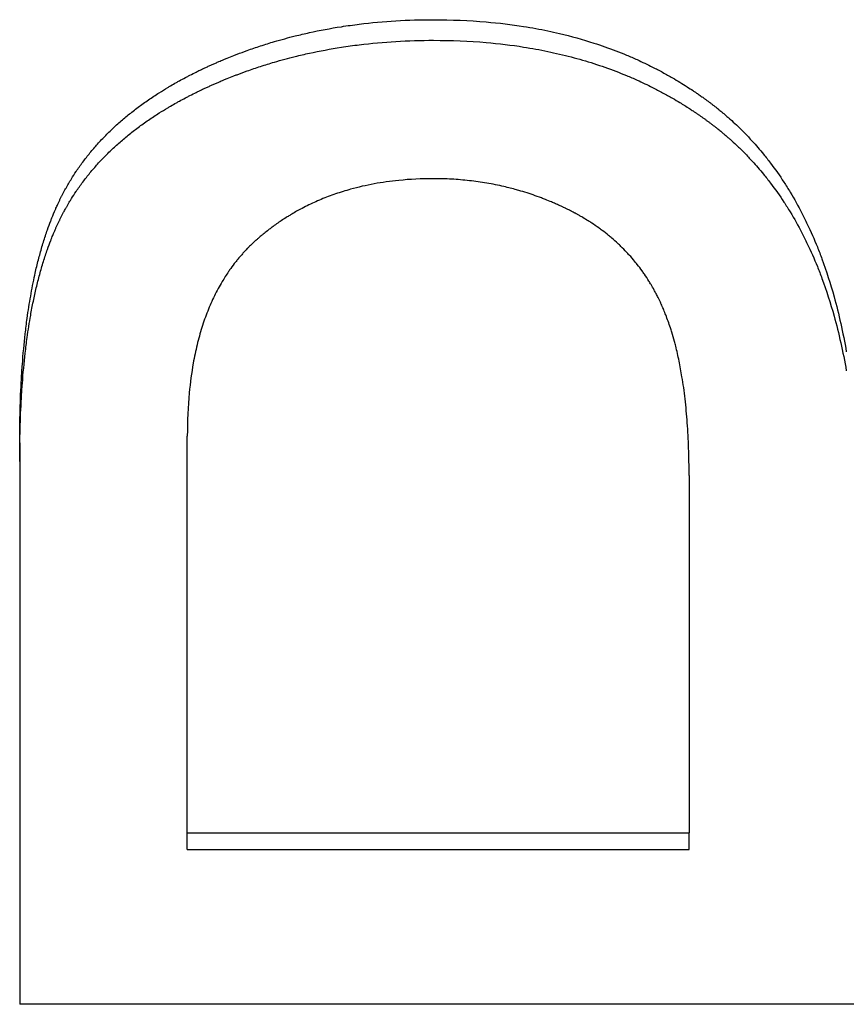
# Model space of a CAD drawing. Extents: x 0 to 39.4, y -2.4 to 2.4.
# Tile 10 of 13: x 0.635 to 0.897, y 1.116 to 1.427. Entities that reach past the tile are written whole.
import ezdxf

# ---------------------------------------------------------------- set-up
doc = ezdxf.new("R2010")
doc.units = 0
doc.header["$MEASUREMENT"] = 0
doc.layers.get('0').update_dxf_attribs({"linetype": 'CONTINUOUS'})

msp = doc.modelspace()

# ---------------------------------------------------------------- linework, layer by layer
for p, q in [((0.68823, 1.17021), (0.68823, 1.29564)), ((0.63518, 1.29357), (0.63518, 1.11592)), ((0.84701, 1.28322), (0.84701, 1.17021)), ((0.68823, 1.17021), (0.84701, 1.17021)), ((0.68823, 1.16487), (0.68823, 1.17021)), ((0.84701, 1.16487), (0.84701, 1.17021)), ((0.68823, 1.16487), (0.84701, 1.16487)), ((1.11518, 1.11592), (0.63518, 1.11592))]:
    msp.add_line(p, q)
for points, knots in [([(0.63518, 1.29357), (0.63518, 1.2971), (0.63523, 1.30054), (0.63532, 1.30388), (0.63541, 1.30722), (0.63555, 1.31047), (0.63573, 1.31363), (0.63582, 1.31521), (0.63592, 1.31676), (0.63604, 1.3183), (0.63628, 1.32162), (0.63658, 1.32484), (0.63694, 1.32795), (0.63713, 1.32963), (0.63733, 1.33127), (0.63755, 1.33289), (0.63789, 1.33531), (0.63825, 1.33766), (0.63866, 1.33995), (0.63906, 1.34223), (0.6395, 1.34445), (0.63997, 1.3466), (0.64012, 1.34731), (0.64029, 1.34802), (0.64045, 1.34872), (0.64079, 1.35016), (0.64114, 1.35156), (0.64151, 1.35293), (0.6417, 1.35363), (0.64189, 1.35432), (0.64209, 1.355), (0.64249, 1.35637), (0.6429, 1.3577), (0.64333, 1.359), (0.64354, 1.35965), (0.64376, 1.3603), (0.64398, 1.36093), (0.64432, 1.36188), (0.64466, 1.36282), (0.64501, 1.36373), (0.64513, 1.36404), (0.64525, 1.36434), (0.64537, 1.36464), (0.64573, 1.36555), (0.6461, 1.36643), (0.64648, 1.3673), (0.64654, 1.36744), (0.6466, 1.36759), (0.64667, 1.36773), (0.64686, 1.36816), (0.64705, 1.36859), (0.64724, 1.36901), (0.64738, 1.36929), (0.64751, 1.36957), (0.64764, 1.36985), (0.64771, 1.36999), (0.64777, 1.37012), (0.64784, 1.37026), (0.64797, 1.37054), (0.64811, 1.37081), (0.64824, 1.37108), (0.64831, 1.37122), (0.64838, 1.37135), (0.64845, 1.37149), (0.64859, 1.37176), (0.64872, 1.37203), (0.64886, 1.3723), (0.64915, 1.37284), (0.64943, 1.37337), (0.64973, 1.3739), (0.64988, 1.37417), (0.65002, 1.37443), (0.65017, 1.37469), (0.65048, 1.37522), (0.65078, 1.37574), (0.6511, 1.37626), (0.65125, 1.37652), (0.65141, 1.37678), (0.65157, 1.37704), (0.65205, 1.37781), (0.65255, 1.37858), (0.65305, 1.37934), (0.65339, 1.37984), (0.65374, 1.38034), (0.65409, 1.38084), (0.6548, 1.38184), (0.65553, 1.38282), (0.65628, 1.38379), (0.65666, 1.38427), (0.65704, 1.38475), (0.65743, 1.38523), (0.65821, 1.38618), (0.65902, 1.38712), (0.65985, 1.38804), (0.66027, 1.3885), (0.66069, 1.38896), (0.66112, 1.38942), (0.66198, 1.39033), (0.66287, 1.39122), (0.66378, 1.39211), (0.66423, 1.39255), (0.66469, 1.39298), (0.66516, 1.39342), (0.6661, 1.39428), (0.66706, 1.39514), (0.66804, 1.39598), (0.66854, 1.3964), (0.66904, 1.39681), (0.66954, 1.39723), (0.67056, 1.39805), (0.6716, 1.39886), (0.67266, 1.39966), (0.67319, 1.40006), (0.67373, 1.40045), (0.67428, 1.40084), (0.67537, 1.40163), (0.67648, 1.4024), (0.67762, 1.40315), (0.67819, 1.40353), (0.67877, 1.4039), (0.67936, 1.40427), (0.68023, 1.40483), (0.68112, 1.40538), (0.68203, 1.40592), (0.68233, 1.4061), (0.68263, 1.40628), (0.68293, 1.40645), (0.68354, 1.40681), (0.68416, 1.40716), (0.68478, 1.40751), (0.68509, 1.40769), (0.68541, 1.40786), (0.68572, 1.40804), (0.68635, 1.40838), (0.68698, 1.40873), (0.68763, 1.40906), (0.68795, 1.40923), (0.68827, 1.4094), (0.68859, 1.40957), (0.68924, 1.40991), (0.68989, 1.41024), (0.69056, 1.41057), (0.69089, 1.41073), (0.69122, 1.4109), (0.69155, 1.41106), (0.69205, 1.4113), (0.69256, 1.41155), (0.69306, 1.41179), (0.69323, 1.41187), (0.6934, 1.41195), (0.69357, 1.41203), (0.69391, 1.41218), (0.69425, 1.41234), (0.6946, 1.4125), (0.69477, 1.41258), (0.69494, 1.41266), (0.69511, 1.41273), (0.69545, 1.41289), (0.69579, 1.41305), (0.69614, 1.4132), (0.69631, 1.41327), (0.69648, 1.41335), (0.69665, 1.41343), (0.697, 1.41358), (0.69734, 1.41373), (0.69769, 1.41388), (0.69786, 1.41395), (0.69803, 1.41403), (0.69821, 1.4141), (0.69872, 1.41433), (0.69924, 1.41454), (0.69976, 1.41476), (0.70011, 1.41491), (0.70046, 1.41505), (0.70081, 1.41519), (0.7015, 1.41548), (0.7022, 1.41575), (0.70291, 1.41603), (0.70326, 1.41616), (0.70361, 1.4163), (0.70396, 1.41644), (0.70501, 1.41684), (0.70607, 1.41723), (0.70714, 1.41761), (0.70785, 1.41787), (0.70856, 1.41811), (0.70928, 1.41836), (0.71071, 1.41885), (0.71214, 1.41931), (0.71359, 1.41976), (0.71431, 1.41999), (0.71504, 1.4202), (0.71577, 1.42042), (0.71795, 1.42106), (0.72015, 1.42166), (0.72238, 1.42221), (0.72386, 1.42258), (0.72535, 1.42293), (0.72685, 1.42326), (0.73018, 1.42399), (0.73355, 1.42462), (0.73697, 1.42515), (0.73885, 1.42545), (0.74075, 1.42571), (0.74265, 1.42595), (0.74646, 1.42642), (0.75033, 1.42677), (0.75425, 1.42701), (0.75817, 1.42724), (0.76214, 1.42736), (0.76616, 1.42736)], [0, 0, 0, 0, 0.102487, 0.102487, 0.102487, 0.204974, 0.204974, 0.204974, 0.256218, 0.256218, 0.256218, 0.367355, 0.367355, 0.367355, 0.427249, 0.427249, 0.427249, 0.51709, 0.51709, 0.51709, 0.606931, 0.606931, 0.606931, 0.636878, 0.636878, 0.636878, 0.698075, 0.698075, 0.698075, 0.729325, 0.729325, 0.729325, 0.791825, 0.791825, 0.791825, 0.823075, 0.823075, 0.823075, 0.86995, 0.86995, 0.86995, 0.885575, 0.885575, 0.885575, 0.93245, 0.93245, 0.93245, 0.940262, 0.940262, 0.940262, 0.9637, 0.9637, 0.9637, 0.979325, 0.979325, 0.979325, 0.987137, 0.987137, 0.987137, 1.002762, 1.002762, 1.002762, 1.010575, 1.010575, 1.010575, 1.0262, 1.0262, 1.0262, 1.05745, 1.05745, 1.05745, 1.073075, 1.073075, 1.073075, 1.104325, 1.104325, 1.104325, 1.11995, 1.11995, 1.11995, 1.166825, 1.166825, 1.166825, 1.198075, 1.198075, 1.198075, 1.260575, 1.260575, 1.260575, 1.291825, 1.291825, 1.291825, 1.354325, 1.354325, 1.354325, 1.385575, 1.385575, 1.385575, 1.448075, 1.448075, 1.448075, 1.479325, 1.479325, 1.479325, 1.541825, 1.541825, 1.541825, 1.573075, 1.573075, 1.573075, 1.635575, 1.635575, 1.635575, 1.666825, 1.666825, 1.666825, 1.729325, 1.729325, 1.729325, 1.760575, 1.760575, 1.760575, 1.80745, 1.80745, 1.80745, 1.823075, 1.823075, 1.823075, 1.854325, 1.854325, 1.854325, 1.86995, 1.86995, 1.86995, 1.9012, 1.9012, 1.9012, 1.916825, 1.916825, 1.916825, 1.948075, 1.948075, 1.948075, 1.9637, 1.9637, 1.9637, 1.987137, 1.987137, 1.987137, 1.99495, 1.99495, 1.99495, 2.010575, 2.010575, 2.010575, 2.018387, 2.018387, 2.018387, 2.034012, 2.034012, 2.034012, 2.041825, 2.041825, 2.041825, 2.05745, 2.05745, 2.05745, 2.065262, 2.065262, 2.065262, 2.0887, 2.0887, 2.0887, 2.104325, 2.104325, 2.104325, 2.135575, 2.135575, 2.135575, 2.1512, 2.1512, 2.1512, 2.198075, 2.198075, 2.198075, 2.229325, 2.229325, 2.229325, 2.291825, 2.291825, 2.291825, 2.323075, 2.323075, 2.323075, 2.416825, 2.416825, 2.416825, 2.479325, 2.479325, 2.479325, 2.618187, 2.618187, 2.618187, 2.69455, 2.69455, 2.69455, 2.847275, 2.847275, 2.847275, 3, 3, 3, 3]), ([(0.76616, 1.42736), (0.77185, 1.42736), (0.77739, 1.42713), (0.78278, 1.42666), (0.78682, 1.42631), (0.79078, 1.42583), (0.79465, 1.42522), (0.79594, 1.42502), (0.79722, 1.4248), (0.7985, 1.42457), (0.80104, 1.4241), (0.80355, 1.42358), (0.80601, 1.423), (0.80972, 1.42212), (0.81334, 1.42112), (0.81687, 1.41998), (0.81805, 1.4196), (0.81922, 1.41921), (0.82037, 1.4188), (0.82269, 1.41798), (0.82497, 1.4171), (0.82722, 1.41617), (0.82834, 1.4157), (0.82945, 1.41522), (0.83055, 1.41472), (0.8322, 1.41397), (0.83384, 1.4132), (0.83545, 1.41238), (0.83599, 1.41211), (0.83652, 1.41184), (0.83705, 1.41156), (0.83812, 1.411), (0.83917, 1.41043), (0.84022, 1.40984), (0.84074, 1.40955), (0.84126, 1.40925), (0.84178, 1.40895), (0.84256, 1.4085), (0.84333, 1.40804), (0.8441, 1.40757), (0.84486, 1.40711), (0.84562, 1.40663), (0.84638, 1.40615), (0.84701, 1.40574), (0.84764, 1.40533), (0.84826, 1.40492), (0.84838, 1.40483), (0.84851, 1.40475), (0.84863, 1.40467), (0.84888, 1.4045), (0.84913, 1.40433), (0.84938, 1.40416), (0.84975, 1.40391), (0.85012, 1.40365), (0.85049, 1.40339), (0.85085, 1.40314), (0.85122, 1.40288), (0.85159, 1.40261), (0.85171, 1.40253), (0.85183, 1.40244), (0.85195, 1.40235), (0.8522, 1.40218), (0.85244, 1.402), (0.85268, 1.40182), (0.8528, 1.40173), (0.85292, 1.40164), (0.85304, 1.40155), (0.85328, 1.40138), (0.85352, 1.4012), (0.85376, 1.40102), (0.85388, 1.40092), (0.854, 1.40083), (0.85412, 1.40074), (0.85436, 1.40056), (0.85459, 1.40038), (0.85483, 1.4002), (0.85495, 1.4001), (0.85507, 1.40001), (0.85518, 1.39992), (0.85542, 1.39973), (0.85565, 1.39955), (0.85589, 1.39936), (0.856, 1.39927), (0.85612, 1.39917), (0.85624, 1.39908), (0.85659, 1.3988), (0.85693, 1.39852), (0.85728, 1.39823), (0.85751, 1.39804), (0.85774, 1.39785), (0.85796, 1.39765), (0.85842, 1.39727), (0.85887, 1.39688), (0.85932, 1.39648), (0.85954, 1.39629), (0.85977, 1.39609), (0.85999, 1.39589), (0.86066, 1.39529), (0.86132, 1.39469), (0.86197, 1.39407), (0.8624, 1.39366), (0.86283, 1.39325), (0.86326, 1.39283), (0.86411, 1.39199), (0.86495, 1.39114), (0.86577, 1.39027), (0.86618, 1.38983), (0.86659, 1.38939), (0.867, 1.38895), (0.86821, 1.38762), (0.86939, 1.38625), (0.87054, 1.38485), (0.8713, 1.38391), (0.87205, 1.38296), (0.87278, 1.38199), (0.87425, 1.38005), (0.87567, 1.37804), (0.87702, 1.37597), (0.87769, 1.37493), (0.87836, 1.37388), (0.879, 1.37281), (0.8803, 1.37067), (0.88153, 1.36846), (0.88271, 1.36618), (0.8833, 1.36504), (0.88387, 1.36389), (0.88443, 1.36272), (0.88554, 1.36037), (0.8866, 1.35796), (0.8876, 1.35548), (0.8881, 1.35423), (0.88859, 1.35298), (0.88906, 1.3517), (0.89047, 1.34787), (0.89175, 1.34389), (0.89289, 1.33975), (0.89442, 1.33422), (0.89571, 1.32842), (0.89677, 1.32233)], [0, 0, 0, 0, 0.166667, 0.166667, 0.166667, 0.291667, 0.291667, 0.291667, 0.333333, 0.333333, 0.333333, 0.416667, 0.416667, 0.416667, 0.541667, 0.541667, 0.541667, 0.583333, 0.583333, 0.583333, 0.666667, 0.666667, 0.666667, 0.708333, 0.708333, 0.708333, 0.770833, 0.770833, 0.770833, 0.791667, 0.791667, 0.791667, 0.833333, 0.833333, 0.833333, 0.854167, 0.854167, 0.854167, 0.885417, 0.885417, 0.885417, 0.916667, 0.916667, 0.916667, 0.942708, 0.942708, 0.942708, 0.947917, 0.947917, 0.947917, 0.958333, 0.958333, 0.958333, 0.973958, 0.973958, 0.973958, 0.989583, 0.989583, 0.989583, 0.994792, 0.994792, 0.994792, 1.005208, 1.005208, 1.005208, 1.010417, 1.010417, 1.010417, 1.020833, 1.020833, 1.020833, 1.026042, 1.026042, 1.026042, 1.036458, 1.036458, 1.036458, 1.041667, 1.041667, 1.041667, 1.052083, 1.052083, 1.052083, 1.057292, 1.057292, 1.057292, 1.072917, 1.072917, 1.072917, 1.083333, 1.083333, 1.083333, 1.104167, 1.104167, 1.104167, 1.114583, 1.114583, 1.114583, 1.145833, 1.145833, 1.145833, 1.166667, 1.166667, 1.166667, 1.208333, 1.208333, 1.208333, 1.229167, 1.229167, 1.229167, 1.291667, 1.291667, 1.291667, 1.333333, 1.333333, 1.333333, 1.416667, 1.416667, 1.416667, 1.458333, 1.458333, 1.458333, 1.541667, 1.541667, 1.541667, 1.583333, 1.583333, 1.583333, 1.666667, 1.666667, 1.666667, 1.708333, 1.708333, 1.708333, 1.833333, 1.833333, 1.833333, 2, 2, 2, 2]), ([(0.63518, 1.28766), (0.63518, 1.29118), (0.63523, 1.2946), (0.63532, 1.29793), (0.63541, 1.30125), (0.63555, 1.30449), (0.63573, 1.30763), (0.63582, 1.3092), (0.63592, 1.31075), (0.63604, 1.31228), (0.63628, 1.31559), (0.63658, 1.31879), (0.63694, 1.32189), (0.63713, 1.32356), (0.63733, 1.32519), (0.63755, 1.3268), (0.63789, 1.32921), (0.63825, 1.33156), (0.63866, 1.33383), (0.63879, 1.33459), (0.63893, 1.33534), (0.63907, 1.33608), (0.63935, 1.33757), (0.63965, 1.33902), (0.63997, 1.34045), (0.64012, 1.34116), (0.64029, 1.34187), (0.64045, 1.34256), (0.64079, 1.34399), (0.64114, 1.34539), (0.64151, 1.34675), (0.6417, 1.34745), (0.64189, 1.34813), (0.64209, 1.34881), (0.64249, 1.35017), (0.6429, 1.3515), (0.64333, 1.3528), (0.64354, 1.35345), (0.64376, 1.35408), (0.64398, 1.35472), (0.64432, 1.35566), (0.64466, 1.35659), (0.64501, 1.35751), (0.64513, 1.35781), (0.64525, 1.35811), (0.64537, 1.35841), (0.64555, 1.35886), (0.64573, 1.35931), (0.64591, 1.35975), (0.64598, 1.35989), (0.64604, 1.36004), (0.6461, 1.36019), (0.64622, 1.36048), (0.64635, 1.36077), (0.64648, 1.36106), (0.64654, 1.3612), (0.6466, 1.36134), (0.64667, 1.36149), (0.64679, 1.36177), (0.64692, 1.36206), (0.64705, 1.36234), (0.64711, 1.36248), (0.64718, 1.36262), (0.64724, 1.36276), (0.64738, 1.36304), (0.64751, 1.36332), (0.64764, 1.36359), (0.64771, 1.36373), (0.64777, 1.36387), (0.64784, 1.364), (0.64797, 1.36428), (0.64811, 1.36455), (0.64824, 1.36482), (0.64831, 1.36496), (0.64838, 1.36509), (0.64845, 1.36523), (0.64859, 1.3655), (0.64872, 1.36576), (0.64886, 1.36603), (0.64894, 1.36617), (0.64901, 1.3663), (0.64908, 1.36643), (0.64929, 1.36683), (0.64951, 1.36723), (0.64973, 1.36763), (0.64988, 1.36789), (0.65002, 1.36815), (0.65017, 1.36842), (0.65048, 1.36894), (0.65078, 1.36946), (0.6511, 1.36998), (0.65125, 1.37024), (0.65141, 1.37049), (0.65157, 1.37075), (0.65205, 1.37152), (0.65255, 1.37228), (0.65305, 1.37304), (0.65339, 1.37354), (0.65374, 1.37404), (0.65409, 1.37454), (0.6548, 1.37553), (0.65553, 1.3765), (0.65628, 1.37747), (0.65666, 1.37795), (0.65704, 1.37843), (0.65743, 1.3789), (0.65821, 1.37985), (0.65902, 1.38078), (0.65985, 1.3817), (0.66027, 1.38216), (0.66069, 1.38262), (0.66112, 1.38307), (0.66198, 1.38398), (0.66287, 1.38487), (0.66378, 1.38575), (0.66423, 1.38619), (0.66469, 1.38662), (0.66516, 1.38705), (0.6661, 1.38792), (0.66706, 1.38877), (0.66804, 1.3896), (0.66854, 1.39002), (0.66904, 1.39043), (0.66954, 1.39085), (0.67056, 1.39167), (0.6716, 1.39247), (0.67266, 1.39327), (0.67319, 1.39366), (0.67373, 1.39406), (0.67428, 1.39445), (0.67537, 1.39523), (0.67648, 1.39599), (0.67762, 1.39674), (0.67819, 1.39712), (0.67877, 1.39749), (0.67936, 1.39786), (0.68023, 1.39841), (0.68112, 1.39896), (0.68203, 1.3995), (0.68233, 1.39968), (0.68263, 1.39986), (0.68293, 1.40003), (0.68354, 1.40039), (0.68416, 1.40074), (0.68478, 1.40109), (0.68509, 1.40126), (0.68541, 1.40143), (0.68572, 1.40161), (0.68635, 1.40195), (0.68698, 1.40229), (0.68763, 1.40263), (0.68795, 1.4028), (0.68827, 1.40297), (0.68859, 1.40313), (0.68924, 1.40347), (0.68989, 1.4038), (0.69056, 1.40413), (0.69089, 1.40429), (0.69122, 1.40445), (0.69155, 1.40462), (0.69205, 1.40486), (0.69256, 1.4051), (0.69306, 1.40534), (0.69323, 1.40542), (0.6934, 1.4055), (0.69357, 1.40558), (0.69391, 1.40574), (0.69425, 1.40589), (0.6946, 1.40605), (0.69477, 1.40613), (0.69494, 1.40621), (0.69511, 1.40628), (0.69545, 1.40644), (0.69579, 1.40659), (0.69614, 1.40675), (0.69631, 1.40682), (0.69648, 1.4069), (0.69665, 1.40697), (0.697, 1.40712), (0.69734, 1.40727), (0.69769, 1.40742), (0.69786, 1.4075), (0.69803, 1.40757), (0.69821, 1.40765), (0.69872, 1.40787), (0.69924, 1.40809), (0.69976, 1.4083), (0.70011, 1.40845), (0.70046, 1.40859), (0.70081, 1.40873), (0.7015, 1.40901), (0.7022, 1.40929), (0.70291, 1.40956), (0.70326, 1.4097), (0.70361, 1.40983), (0.70396, 1.40997), (0.70501, 1.41037), (0.70607, 1.41076), (0.70714, 1.41114), (0.70785, 1.41139), (0.70856, 1.41164), (0.70928, 1.41188), (0.71071, 1.41237), (0.71214, 1.41283), (0.71359, 1.41328), (0.71431, 1.4135), (0.71504, 1.41372), (0.71577, 1.41393), (0.71795, 1.41457), (0.72015, 1.41517), (0.72238, 1.41572), (0.72386, 1.41608), (0.72535, 1.41643), (0.72685, 1.41676), (0.73018, 1.41748), (0.73355, 1.41811), (0.73697, 1.41865), (0.73885, 1.41894), (0.74075, 1.4192), (0.74265, 1.41944), (0.74646, 1.41991), (0.75033, 1.42026), (0.75425, 1.42049), (0.75817, 1.42073), (0.76214, 1.42084), (0.76616, 1.42084)], [0, 0, 0, 0, 0.102487, 0.102487, 0.102487, 0.204974, 0.204974, 0.204974, 0.256218, 0.256218, 0.256218, 0.367355, 0.367355, 0.367355, 0.427249, 0.427249, 0.427249, 0.51709, 0.51709, 0.51709, 0.547037, 0.547037, 0.547037, 0.606931, 0.606931, 0.606931, 0.636878, 0.636878, 0.636878, 0.698075, 0.698075, 0.698075, 0.729325, 0.729325, 0.729325, 0.791825, 0.791825, 0.791825, 0.823075, 0.823075, 0.823075, 0.86995, 0.86995, 0.86995, 0.885575, 0.885575, 0.885575, 0.909012, 0.909012, 0.909012, 0.916825, 0.916825, 0.916825, 0.93245, 0.93245, 0.93245, 0.940262, 0.940262, 0.940262, 0.955887, 0.955887, 0.955887, 0.9637, 0.9637, 0.9637, 0.979325, 0.979325, 0.979325, 0.987137, 0.987137, 0.987137, 1.002762, 1.002762, 1.002762, 1.010575, 1.010575, 1.010575, 1.0262, 1.0262, 1.0262, 1.034012, 1.034012, 1.034012, 1.05745, 1.05745, 1.05745, 1.073075, 1.073075, 1.073075, 1.104325, 1.104325, 1.104325, 1.11995, 1.11995, 1.11995, 1.166825, 1.166825, 1.166825, 1.198075, 1.198075, 1.198075, 1.260575, 1.260575, 1.260575, 1.291825, 1.291825, 1.291825, 1.354325, 1.354325, 1.354325, 1.385575, 1.385575, 1.385575, 1.448075, 1.448075, 1.448075, 1.479325, 1.479325, 1.479325, 1.541825, 1.541825, 1.541825, 1.573075, 1.573075, 1.573075, 1.635575, 1.635575, 1.635575, 1.666825, 1.666825, 1.666825, 1.729325, 1.729325, 1.729325, 1.760575, 1.760575, 1.760575, 1.80745, 1.80745, 1.80745, 1.823075, 1.823075, 1.823075, 1.854325, 1.854325, 1.854325, 1.86995, 1.86995, 1.86995, 1.9012, 1.9012, 1.9012, 1.916825, 1.916825, 1.916825, 1.948075, 1.948075, 1.948075, 1.9637, 1.9637, 1.9637, 1.987137, 1.987137, 1.987137, 1.99495, 1.99495, 1.99495, 2.010575, 2.010575, 2.010575, 2.018387, 2.018387, 2.018387, 2.034012, 2.034012, 2.034012, 2.041825, 2.041825, 2.041825, 2.05745, 2.05745, 2.05745, 2.065262, 2.065262, 2.065262, 2.0887, 2.0887, 2.0887, 2.104325, 2.104325, 2.104325, 2.135575, 2.135575, 2.135575, 2.1512, 2.1512, 2.1512, 2.198075, 2.198075, 2.198075, 2.229325, 2.229325, 2.229325, 2.291825, 2.291825, 2.291825, 2.323075, 2.323075, 2.323075, 2.416825, 2.416825, 2.416825, 2.479325, 2.479325, 2.479325, 2.618187, 2.618187, 2.618187, 2.69455, 2.69455, 2.69455, 2.847275, 2.847275, 2.847275, 3, 3, 3, 3]), ([(0.76616, 1.42084), (0.77185, 1.42084), (0.77739, 1.42061), (0.78278, 1.42015), (0.78682, 1.4198), (0.79078, 1.41932), (0.79465, 1.41872), (0.79594, 1.41851), (0.79722, 1.4183), (0.7985, 1.41806), (0.80104, 1.4176), (0.80355, 1.41708), (0.80601, 1.4165), (0.80725, 1.41621), (0.80847, 1.4159), (0.80969, 1.41558), (0.81212, 1.41495), (0.81451, 1.41425), (0.81687, 1.4135), (0.81805, 1.41312), (0.81922, 1.41273), (0.82037, 1.41232), (0.82269, 1.4115), (0.82497, 1.41063), (0.82722, 1.4097), (0.82834, 1.40924), (0.82945, 1.40876), (0.83055, 1.40826), (0.8322, 1.40752), (0.83384, 1.40674), (0.83545, 1.40593), (0.83599, 1.40566), (0.83652, 1.40539), (0.83705, 1.40511), (0.83812, 1.40456), (0.83917, 1.40399), (0.84022, 1.40341), (0.84074, 1.40311), (0.84126, 1.40282), (0.84178, 1.40252), (0.84256, 1.40207), (0.84333, 1.40161), (0.8441, 1.40115), (0.84435, 1.40099), (0.84461, 1.40084), (0.84486, 1.40068), (0.84537, 1.40036), (0.84588, 1.40005), (0.84638, 1.39972), (0.84663, 1.39956), (0.84688, 1.3994), (0.84714, 1.39924), (0.84751, 1.399), (0.84789, 1.39875), (0.84826, 1.3985), (0.84838, 1.39842), (0.84851, 1.39834), (0.84863, 1.39825), (0.84888, 1.39809), (0.84913, 1.39792), (0.84938, 1.39775), (0.8495, 1.39767), (0.84962, 1.39758), (0.84975, 1.3975), (0.84999, 1.39733), (0.85024, 1.39716), (0.85049, 1.39699), (0.85061, 1.3969), (0.85073, 1.39681), (0.85085, 1.39673), (0.8511, 1.39656), (0.85134, 1.39638), (0.85159, 1.39621), (0.85171, 1.39612), (0.85183, 1.39604), (0.85195, 1.39595), (0.8522, 1.39577), (0.85244, 1.3956), (0.85268, 1.39542), (0.8528, 1.39533), (0.85292, 1.39524), (0.85304, 1.39515), (0.85328, 1.39498), (0.85352, 1.3948), (0.85376, 1.39462), (0.85388, 1.39453), (0.854, 1.39444), (0.85412, 1.39435), (0.85436, 1.39417), (0.85459, 1.39398), (0.85483, 1.3938), (0.85495, 1.39371), (0.85507, 1.39362), (0.85518, 1.39353), (0.85542, 1.39334), (0.85565, 1.39316), (0.85589, 1.39297), (0.856, 1.39288), (0.85612, 1.39279), (0.85624, 1.39269), (0.85659, 1.39241), (0.85693, 1.39213), (0.85728, 1.39184), (0.85751, 1.39165), (0.85774, 1.39146), (0.85796, 1.39127), (0.85842, 1.39089), (0.85887, 1.3905), (0.85932, 1.39011), (0.85954, 1.38991), (0.85977, 1.38971), (0.85999, 1.38952), (0.86066, 1.38892), (0.86132, 1.38832), (0.86197, 1.3877), (0.8624, 1.3873), (0.86283, 1.38688), (0.86326, 1.38647), (0.86411, 1.38563), (0.86495, 1.38478), (0.86577, 1.38392), (0.86618, 1.38348), (0.86659, 1.38305), (0.867, 1.38261), (0.86821, 1.38128), (0.86939, 1.37992), (0.87054, 1.37852), (0.8713, 1.37759), (0.87205, 1.37664), (0.87278, 1.37568), (0.87425, 1.37375), (0.87567, 1.37175), (0.87702, 1.36969), (0.87769, 1.36865), (0.87836, 1.36761), (0.879, 1.36654), (0.8803, 1.36441), (0.88153, 1.36221), (0.88271, 1.35994), (0.8833, 1.35881), (0.88387, 1.35766), (0.88443, 1.35649), (0.88554, 1.35416), (0.8866, 1.35176), (0.8876, 1.34929), (0.8881, 1.34805), (0.88859, 1.3468), (0.88906, 1.34553), (0.89047, 1.34172), (0.89175, 1.33775), (0.89289, 1.33363), (0.89442, 1.32813), (0.89571, 1.32235), (0.89677, 1.31629)], [0, 0, 0, 0, 0.166667, 0.166667, 0.166667, 0.291667, 0.291667, 0.291667, 0.333333, 0.333333, 0.333333, 0.416667, 0.416667, 0.416667, 0.458333, 0.458333, 0.458333, 0.541667, 0.541667, 0.541667, 0.583333, 0.583333, 0.583333, 0.666667, 0.666667, 0.666667, 0.708333, 0.708333, 0.708333, 0.770833, 0.770833, 0.770833, 0.791667, 0.791667, 0.791667, 0.833333, 0.833333, 0.833333, 0.854167, 0.854167, 0.854167, 0.885417, 0.885417, 0.885417, 0.895833, 0.895833, 0.895833, 0.916667, 0.916667, 0.916667, 0.927083, 0.927083, 0.927083, 0.942708, 0.942708, 0.942708, 0.947917, 0.947917, 0.947917, 0.958333, 0.958333, 0.958333, 0.963542, 0.963542, 0.963542, 0.973958, 0.973958, 0.973958, 0.979167, 0.979167, 0.979167, 0.989583, 0.989583, 0.989583, 0.994792, 0.994792, 0.994792, 1.005208, 1.005208, 1.005208, 1.010417, 1.010417, 1.010417, 1.020833, 1.020833, 1.020833, 1.026042, 1.026042, 1.026042, 1.036458, 1.036458, 1.036458, 1.041667, 1.041667, 1.041667, 1.052083, 1.052083, 1.052083, 1.057292, 1.057292, 1.057292, 1.072917, 1.072917, 1.072917, 1.083333, 1.083333, 1.083333, 1.104167, 1.104167, 1.104167, 1.114583, 1.114583, 1.114583, 1.145833, 1.145833, 1.145833, 1.166667, 1.166667, 1.166667, 1.208333, 1.208333, 1.208333, 1.229167, 1.229167, 1.229167, 1.291667, 1.291667, 1.291667, 1.333333, 1.333333, 1.333333, 1.416667, 1.416667, 1.416667, 1.458333, 1.458333, 1.458333, 1.541667, 1.541667, 1.541667, 1.583333, 1.583333, 1.583333, 1.666667, 1.666667, 1.666667, 1.708333, 1.708333, 1.708333, 1.833333, 1.833333, 1.833333, 2, 2, 2, 2]), ([(0.76616, 1.37706), (0.76238, 1.37706), (0.75871, 1.37688), (0.75515, 1.37653), (0.75248, 1.37626), (0.74988, 1.3759), (0.74734, 1.37543), (0.7448, 1.37496), (0.74232, 1.37439), (0.7399, 1.37373), (0.7391, 1.3735), (0.7383, 1.37327), (0.73751, 1.37302), (0.73592, 1.37253), (0.73437, 1.372), (0.73284, 1.37142), (0.73208, 1.37113), (0.73132, 1.37083), (0.73057, 1.37052), (0.72907, 1.36989), (0.7276, 1.36922), (0.72616, 1.36851), (0.72544, 1.36815), (0.72472, 1.36779), (0.72401, 1.36741), (0.72295, 1.36684), (0.72191, 1.36624), (0.72088, 1.36562), (0.72053, 1.36542), (0.72019, 1.36521), (0.71985, 1.36499), (0.71883, 1.36436), (0.71783, 1.36369), (0.71684, 1.36301), (0.71635, 1.36266), (0.71586, 1.36231), (0.71537, 1.36196), (0.71521, 1.36184), (0.71505, 1.36172), (0.71489, 1.3616), (0.71456, 1.36136), (0.71424, 1.36111), (0.71393, 1.36087), (0.71345, 1.3605), (0.71297, 1.36012), (0.7125, 1.35974), (0.71235, 1.35961), (0.71219, 1.35948), (0.71203, 1.35935), (0.71172, 1.3591), (0.71141, 1.35884), (0.7111, 1.35857), (0.71095, 1.35844), (0.71079, 1.35831), (0.71064, 1.35817), (0.71041, 1.35797), (0.71018, 1.35777), (0.70995, 1.35757), (0.70988, 1.3575), (0.7098, 1.35744), (0.70973, 1.35737), (0.70958, 1.35723), (0.70943, 1.35709), (0.70928, 1.35696), (0.7092, 1.35689), (0.70913, 1.35682), (0.70905, 1.35675), (0.70891, 1.35661), (0.70876, 1.35647), (0.70861, 1.35633), (0.70854, 1.35626), (0.70846, 1.35619), (0.70839, 1.35612), (0.70825, 1.35598), (0.7081, 1.35584), (0.70796, 1.35569), (0.70788, 1.35562), (0.70781, 1.35555), (0.70774, 1.35548), (0.70752, 1.35526), (0.70731, 1.35504), (0.7071, 1.35483), (0.70696, 1.35468), (0.70682, 1.35453), (0.70668, 1.35438), (0.7064, 1.35409), (0.70612, 1.35379), (0.70585, 1.35349), (0.70571, 1.35334), (0.70558, 1.35318), (0.70544, 1.35303), (0.70504, 1.35257), (0.70464, 1.35211), (0.70425, 1.35163), (0.70399, 1.35132), (0.70373, 1.351), (0.70348, 1.35068), (0.70297, 1.35003), (0.70247, 1.34937), (0.70199, 1.3487), (0.70175, 1.34837), (0.70151, 1.34803), (0.70127, 1.34769), (0.70057, 1.34666), (0.69989, 1.3456), (0.69925, 1.34451), (0.69881, 1.34379), (0.69839, 1.34305), (0.69799, 1.3423), (0.69717, 1.34079), (0.69641, 1.33923), (0.6957, 1.33762), (0.69535, 1.33682), (0.695, 1.336), (0.69467, 1.33516), (0.69401, 1.3335), (0.6934, 1.33177), (0.69284, 1.33), (0.69256, 1.32911), (0.6923, 1.32821), (0.69204, 1.32729), (0.69153, 1.32546), (0.69108, 1.32357), (0.69067, 1.32163), (0.69047, 1.32066), (0.69028, 1.31967), (0.6901, 1.31868), (0.68957, 1.31568), (0.68915, 1.31256), (0.68884, 1.30931), (0.68843, 1.30498), (0.68823, 1.30042), (0.68823, 1.29564)], [0, 0, 0, 0, 0.166667, 0.166667, 0.166667, 0.291667, 0.291667, 0.291667, 0.416667, 0.416667, 0.416667, 0.458333, 0.458333, 0.458333, 0.541667, 0.541667, 0.541667, 0.583333, 0.583333, 0.583333, 0.666667, 0.666667, 0.666667, 0.708333, 0.708333, 0.708333, 0.770833, 0.770833, 0.770833, 0.791667, 0.791667, 0.791667, 0.854167, 0.854167, 0.854167, 0.885417, 0.885417, 0.885417, 0.895833, 0.895833, 0.895833, 0.916667, 0.916667, 0.916667, 0.947917, 0.947917, 0.947917, 0.958333, 0.958333, 0.958333, 0.979167, 0.979167, 0.979167, 0.989583, 0.989583, 0.989583, 1.005208, 1.005208, 1.005208, 1.010417, 1.010417, 1.010417, 1.020833, 1.020833, 1.020833, 1.026042, 1.026042, 1.026042, 1.036458, 1.036458, 1.036458, 1.041667, 1.041667, 1.041667, 1.052083, 1.052083, 1.052083, 1.057292, 1.057292, 1.057292, 1.072917, 1.072917, 1.072917, 1.083333, 1.083333, 1.083333, 1.104167, 1.104167, 1.104167, 1.114583, 1.114583, 1.114583, 1.145833, 1.145833, 1.145833, 1.166667, 1.166667, 1.166667, 1.208333, 1.208333, 1.208333, 1.229167, 1.229167, 1.229167, 1.291667, 1.291667, 1.291667, 1.333333, 1.333333, 1.333333, 1.416667, 1.416667, 1.416667, 1.458333, 1.458333, 1.458333, 1.541667, 1.541667, 1.541667, 1.583333, 1.583333, 1.583333, 1.666667, 1.666667, 1.666667, 1.708333, 1.708333, 1.708333, 1.833333, 1.833333, 1.833333, 2, 2, 2, 2]), ([(0.84701, 1.28322), (0.84701, 1.28616), (0.84697, 1.28901), (0.84687, 1.29178), (0.84678, 1.29455), (0.84664, 1.29724), (0.84645, 1.29984), (0.84636, 1.30114), (0.84625, 1.30242), (0.84614, 1.30367), (0.8459, 1.30619), (0.84562, 1.30863), (0.8453, 1.31098), (0.84513, 1.31215), (0.84496, 1.31331), (0.84477, 1.31444), (0.84449, 1.31614), (0.84418, 1.3178), (0.84385, 1.3194), (0.84352, 1.32101), (0.84316, 1.32257), (0.84278, 1.32409), (0.84265, 1.3246), (0.84252, 1.3251), (0.84238, 1.32559), (0.84211, 1.32658), (0.84183, 1.32755), (0.84154, 1.3285), (0.8414, 1.32898), (0.84125, 1.32945), (0.84109, 1.32991), (0.84087, 1.33061), (0.84063, 1.33129), (0.84039, 1.33197), (0.84015, 1.33264), (0.8399, 1.33331), (0.83965, 1.33396), (0.83944, 1.3345), (0.83922, 1.33504), (0.839, 1.33556), (0.83896, 1.33567), (0.83891, 1.33577), (0.83887, 1.33588), (0.83865, 1.3364), (0.83842, 1.33692), (0.83819, 1.33743), (0.83814, 1.33753), (0.8381, 1.33763), (0.83805, 1.33773), (0.83791, 1.33804), (0.83777, 1.33834), (0.83762, 1.33864), (0.83748, 1.33894), (0.83733, 1.33923), (0.83718, 1.33953), (0.83709, 1.33973), (0.83699, 1.33992), (0.83689, 1.34012), (0.83668, 1.34051), (0.83648, 1.3409), (0.83627, 1.34129), (0.83617, 1.34148), (0.83606, 1.34167), (0.83596, 1.34186), (0.83564, 1.34244), (0.83531, 1.343), (0.83498, 1.34356), (0.83476, 1.34394), (0.83453, 1.34431), (0.8343, 1.34467), (0.83384, 1.34541), (0.83337, 1.34613), (0.83288, 1.34684), (0.83264, 1.34719), (0.83239, 1.34754), (0.83214, 1.34789), (0.83164, 1.34859), (0.83112, 1.34927), (0.83059, 1.34995), (0.83032, 1.35028), (0.83006, 1.35062), (0.82978, 1.35094), (0.82924, 1.3516), (0.82868, 1.35225), (0.8281, 1.35289), (0.82782, 1.35321), (0.82753, 1.35352), (0.82723, 1.35383), (0.82665, 1.35445), (0.82604, 1.35507), (0.82543, 1.35566), (0.82512, 1.35596), (0.82481, 1.35626), (0.82449, 1.35655), (0.82386, 1.35714), (0.82322, 1.35771), (0.82256, 1.35828), (0.82223, 1.35856), (0.82189, 1.35883), (0.82156, 1.35911), (0.82088, 1.35966), (0.8202, 1.3602), (0.81949, 1.36072), (0.81914, 1.36099), (0.81879, 1.36124), (0.81843, 1.3615), (0.81771, 1.36202), (0.81698, 1.36252), (0.81624, 1.36301), (0.81587, 1.36325), (0.81549, 1.36349), (0.81511, 1.36373), (0.81454, 1.36409), (0.81396, 1.36444), (0.81338, 1.36478), (0.81318, 1.3649), (0.81299, 1.36501), (0.81279, 1.36513), (0.81249, 1.3653), (0.8122, 1.36546), (0.8119, 1.36563), (0.8118, 1.36569), (0.8117, 1.36574), (0.8116, 1.3658), (0.8114, 1.36591), (0.81119, 1.36602), (0.81099, 1.36612), (0.81089, 1.36618), (0.81079, 1.36623), (0.81069, 1.36629), (0.81048, 1.36639), (0.81028, 1.3665), (0.81007, 1.36661), (0.80997, 1.36666), (0.80987, 1.36671), (0.80977, 1.36677), (0.80956, 1.36687), (0.80935, 1.36698), (0.80915, 1.36708), (0.80884, 1.36724), (0.80852, 1.36739), (0.80821, 1.36755), (0.80811, 1.3676), (0.808, 1.36765), (0.8079, 1.3677), (0.80769, 1.3678), (0.80748, 1.3679), (0.80727, 1.368), (0.80717, 1.36805), (0.80706, 1.3681), (0.80696, 1.36815), (0.80664, 1.36829), (0.80633, 1.36844), (0.80601, 1.36858), (0.8058, 1.36868), (0.80559, 1.36877), (0.80538, 1.36887), (0.80496, 1.36906), (0.80454, 1.36924), (0.80411, 1.36943), (0.8039, 1.36952), (0.80369, 1.36961), (0.80348, 1.3697), (0.80284, 1.36996), (0.8022, 1.37023), (0.80156, 1.37048), (0.80113, 1.37065), (0.8007, 1.37081), (0.80027, 1.37098), (0.79942, 1.3713), (0.79855, 1.37161), (0.79768, 1.37191), (0.79725, 1.37206), (0.79682, 1.37221), (0.79638, 1.37235), (0.79551, 1.37264), (0.79463, 1.37291), (0.79375, 1.37317), (0.79332, 1.3733), (0.79287, 1.37343), (0.79243, 1.37355), (0.79111, 1.37392), (0.78977, 1.37426), (0.78843, 1.37457), (0.78753, 1.37478), (0.78663, 1.37497), (0.78573, 1.37516), (0.78392, 1.37552), (0.7821, 1.37583), (0.78026, 1.37609), (0.77934, 1.37622), (0.77842, 1.37634), (0.77749, 1.37644), (0.77563, 1.37665), (0.77376, 1.3768), (0.77187, 1.37691), (0.76998, 1.37701), (0.76808, 1.37706), (0.76616, 1.37706)], [0, 0, 0, 0, 0.125, 0.125, 0.125, 0.25, 0.25, 0.25, 0.3125, 0.3125, 0.3125, 0.4375, 0.4375, 0.4375, 0.5, 0.5, 0.5, 0.59375, 0.59375, 0.59375, 0.6875, 0.6875, 0.6875, 0.71875, 0.71875, 0.71875, 0.78125, 0.78125, 0.78125, 0.8125, 0.8125, 0.8125, 0.859375, 0.859375, 0.859375, 0.90625, 0.90625, 0.90625, 0.945312, 0.945312, 0.945312, 0.953125, 0.953125, 0.953125, 0.992188, 0.992188, 0.992188, 1, 1, 1, 1.023438, 1.023438, 1.023438, 1.046875, 1.046875, 1.046875, 1.0625, 1.0625, 1.0625, 1.09375, 1.09375, 1.09375, 1.109375, 1.109375, 1.109375, 1.15625, 1.15625, 1.15625, 1.1875, 1.1875, 1.1875, 1.25, 1.25, 1.25, 1.28125, 1.28125, 1.28125, 1.34375, 1.34375, 1.34375, 1.375, 1.375, 1.375, 1.4375, 1.4375, 1.4375, 1.46875, 1.46875, 1.46875, 1.53125, 1.53125, 1.53125, 1.5625, 1.5625, 1.5625, 1.625, 1.625, 1.625, 1.65625, 1.65625, 1.65625, 1.71875, 1.71875, 1.71875, 1.75, 1.75, 1.75, 1.8125, 1.8125, 1.8125, 1.84375, 1.84375, 1.84375, 1.890625, 1.890625, 1.890625, 1.90625, 1.90625, 1.90625, 1.929688, 1.929688, 1.929688, 1.9375, 1.9375, 1.9375, 1.953125, 1.953125, 1.953125, 1.960938, 1.960938, 1.960938, 1.976562, 1.976562, 1.976562, 1.984375, 1.984375, 1.984375, 2, 2, 2, 2.023438, 2.023438, 2.023438, 2.03125, 2.03125, 2.03125, 2.046875, 2.046875, 2.046875, 2.054688, 2.054688, 2.054688, 2.078125, 2.078125, 2.078125, 2.09375, 2.09375, 2.09375, 2.125, 2.125, 2.125, 2.140625, 2.140625, 2.140625, 2.1875, 2.1875, 2.1875, 2.21875, 2.21875, 2.21875, 2.28125, 2.28125, 2.28125, 2.3125, 2.3125, 2.3125, 2.375, 2.375, 2.375, 2.40625, 2.40625, 2.40625, 2.5, 2.5, 2.5, 2.5625, 2.5625, 2.5625, 2.6875, 2.6875, 2.6875, 2.75, 2.75, 2.75, 2.875, 2.875, 2.875, 3, 3, 3, 3])]:
    msp.add_open_spline(points, degree=3, knots=knots)

doc.saveas('drawing.dxf')
